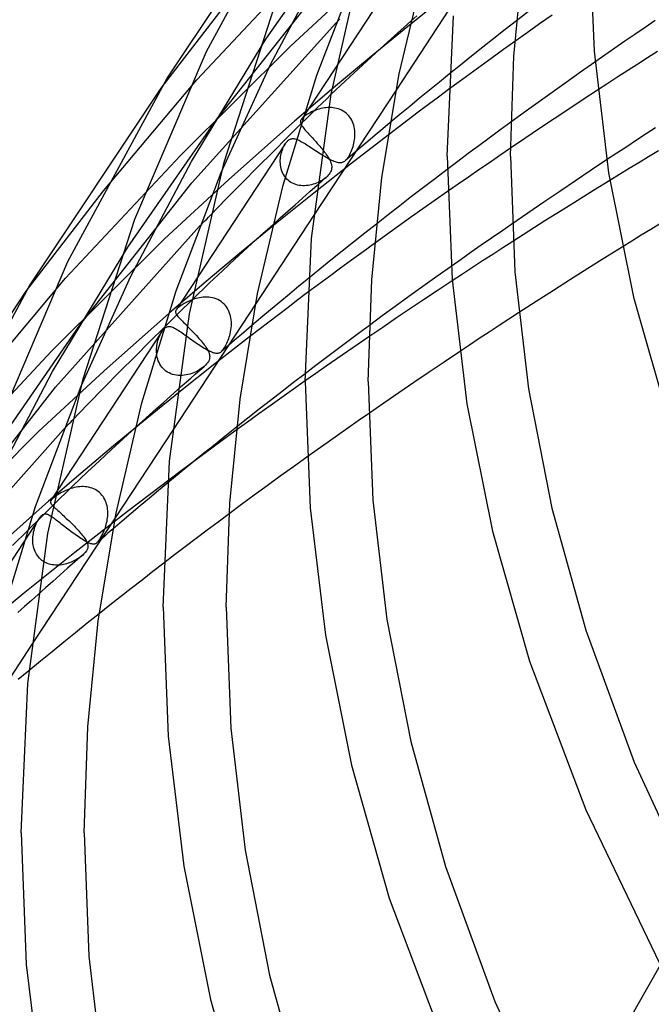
# Model space of a CAD drawing. Header units: millimetres. Extents: x -519 to 519, y -260 to 440.
# Tile 17 of 107: x -417 to -377, y 105 to 168. Entities that reach past the tile are written whole.
import ezdxf

# ---------------------------------------------------------------- set-up
doc = ezdxf.new("R2010")
doc.units = ezdxf.units.MM
doc.layers.add('HIDDEN', color=7, linetype='Continuous')
doc.layers.add('THICK', color=7, linetype='Continuous')

msp = doc.modelspace()

# ---------------------------------------------------------------- linework, layer by layer
at = {"layer": 'HIDDEN'}
for p, q in [((-401.489, 166.303), (-395.93, 174.289)), ((-401.204, 164.703), (-397.399, 171.867)), ((-392.445, 171.582), (-399.244, 161.232)), ((-405.866, 163.736), (-398.724, 171.356)), ((-404.606, 161.244), (-397.544, 170.171)), ((-408.12, 163.217), (-403.326, 169.438)), ((-399.932, 165.878), (-395.957, 169.552)), ((-390.02, 169.102), (-392.496, 167.123)), ((-406.184, 157.216), (-397.067, 167.321)), ((-393.156, 166.691), (-392.313, 167.448)), ((-385.614, 167.473), (-386.331, 166.915)), ((-376.824, 167.494), (-377.466, 167.056)), ((-392.496, 167.123), (-394.931, 165.131)), ((-393.993, 165.932), (-393.156, 166.691)), ((-386.331, 166.915), (-387.044, 166.355)), ((-378.106, 166.617), (-378.744, 166.178)), ((-377.466, 167.056), (-378.106, 166.617)), ((-406.2, 158.555), (-401.489, 166.303)), ((-387.044, 166.355), (-387.754, 165.795)), ((-385.723, 166.164), (-386.443, 165.649)), ((-378.744, 166.178), (-379.379, 165.739)), ((-406.901, 158.948), (-399.932, 165.878)), ((-394.824, 165.172), (-393.993, 165.932)), ((-387.754, 165.795), (-388.46, 165.233)), ((-386.443, 165.649), (-387.155, 165.136)), ((-379.379, 165.739), (-380.011, 165.299)), ((-376.682, 165.528), (-377.305, 165.132)), ((-404.324, 157.854), (-401.204, 164.703)), ((-394.931, 165.131), (-397.327, 163.128)), ((-395.649, 164.41), (-394.824, 165.172)), ((-388.46, 165.233), (-389.164, 164.671)), ((-387.155, 165.136), (-387.858, 164.627)), ((-380.011, 165.299), (-380.64, 164.861)), ((-377.931, 164.731), (-378.561, 164.325)), ((-377.305, 165.132), (-377.931, 164.731)), ((-396.468, 163.647), (-395.649, 164.41)), ((-389.164, 164.671), (-389.864, 164.107)), ((-388.552, 164.121), (-389.237, 163.619)), ((-387.858, 164.627), (-388.552, 164.121)), ((-378.561, 164.325), (-379.195, 163.916)), ((-411.781, 156.697), (-405.866, 163.736)), ((-397.365, 162.797), (-396.468, 163.647)), ((-389.237, 163.619), (-389.911, 163.122)), ((-379.831, 163.502), (-380.47, 163.085)), ((-379.195, 163.916), (-379.831, 163.502)), ((-397.327, 163.128), (-399.681, 161.112)), ((-393.244, 163.08), (-398.452, 155.151)), ((-398.773, 161.61), (-398.85, 161.565)), ((-398.691, 161.655), (-398.773, 161.61)), ((-398.604, 161.699), (-398.691, 161.655)), ((-398.513, 161.741), (-398.604, 161.699)), ((-398.418, 161.782), (-398.513, 161.741)), ((-398.319, 161.82), (-398.418, 161.782)), ((-398.217, 161.855), (-398.319, 161.82)), ((-398.112, 161.886), (-398.217, 161.855)), ((-398.005, 161.914), (-398.112, 161.886)), ((-397.897, 161.937), (-398.005, 161.914)), ((-397.786, 161.955), (-397.897, 161.937)), ((-397.675, 161.968), (-397.786, 161.955)), ((-397.563, 161.976), (-397.675, 161.968)), ((-397.451, 161.978), (-397.563, 161.976)), ((-397.338, 161.974), (-397.451, 161.978)), ((-397.227, 161.964), (-397.338, 161.974)), ((-397.116, 161.947), (-397.227, 161.964)), ((-397.006, 161.922), (-397.116, 161.947)), ((-396.898, 161.891), (-397.006, 161.922)), ((-396.792, 161.851), (-396.898, 161.891)), ((-396.689, 161.805), (-396.792, 161.851)), ((-396.591, 161.75), (-396.689, 161.805)), ((-396.496, 161.688), (-396.591, 161.75)), ((-396.406, 161.619), (-396.496, 161.688)), ((-396.323, 161.543), (-396.406, 161.619)), ((-410.231, 153.124), (-404.606, 161.244)), ((-403.846, 157.428), (-399.681, 161.112)), ((-399.289, 161.134), (-399.296, 161.087)), ((-399.296, 161.087), (-399.295, 161.039)), ((-399.295, 161.039), (-399.285, 160.99)), ((-399.272, 161.182), (-399.289, 161.134)), ((-399.285, 160.99), (-399.267, 160.939)), ((-399.245, 161.23), (-399.272, 161.182)), ((-399.229, 161.254), (-399.245, 161.23)), ((-399.21, 161.278), (-399.229, 161.254)), ((-399.188, 161.303), (-399.21, 161.278)), ((-399.164, 161.328), (-399.188, 161.303)), ((-399.137, 161.354), (-399.164, 161.328)), ((-399.107, 161.381), (-399.137, 161.354)), ((-399.052, 161.426), (-399.107, 161.381)), ((-398.991, 161.472), (-399.052, 161.426)), ((-398.923, 161.518), (-398.991, 161.472)), ((-398.85, 161.565), (-398.923, 161.518)), ((-396.245, 161.46), (-396.323, 161.543)), ((-396.174, 161.371), (-396.245, 161.46)), ((-396.11, 161.277), (-396.174, 161.371)), ((-396.054, 161.178), (-396.11, 161.277)), ((-396.004, 161.076), (-396.054, 161.178)), ((-395.962, 160.97), (-396.004, 161.076)), ((-395.927, 160.861), (-395.962, 160.97)), ((-393.615, 161.023), (-394.091, 160.624)), ((-385.976, 161.05), (-386.662, 160.548)), ((-400.121, 160.096), (-399.266, 160.943)), ((-395.898, 160.75), (-395.927, 160.861)), ((-395.876, 160.637), (-395.898, 160.75)), ((-395.861, 160.523), (-395.876, 160.637)), ((-395.852, 160.409), (-395.861, 160.523)), ((-395.849, 160.293), (-395.852, 160.409)), ((-394.091, 160.624), (-394.566, 160.224)), ((-386.662, 160.548), (-387.337, 160.05)), ((-376.796, 160.701), (-377.397, 160.31)), ((-401.036, 159.184), (-400.121, 160.096)), ((-400.265, 159.679), (-400.233, 159.725)), ((-400.233, 159.725), (-400.202, 159.765)), ((-400.202, 159.765), (-400.173, 159.801)), ((-400.173, 159.801), (-400.144, 159.833)), ((-400.144, 159.833), (-400.117, 159.86)), ((-400.117, 159.86), (-400.091, 159.884)), ((-400.091, 159.884), (-400.059, 159.909)), ((-400.059, 159.909), (-400.026, 159.933)), ((-400.026, 159.933), (-399.989, 159.955)), ((-399.989, 159.955), (-399.948, 159.975)), ((-399.948, 159.975), (-399.903, 159.991)), ((-399.903, 159.991), (-399.853, 160.003)), ((-399.853, 160.003), (-399.799, 160.009)), ((-399.799, 160.009), (-399.743, 160.009)), ((-399.743, 160.009), (-399.685, 160.003)), ((-399.685, 160.003), (-399.626, 159.991)), ((-399.626, 159.991), (-399.565, 159.974)), ((-399.565, 159.974), (-399.502, 159.951)), ((-399.502, 159.951), (-399.436, 159.924)), ((-399.436, 159.924), (-399.368, 159.892)), ((-399.368, 159.892), (-399.298, 159.856)), ((-399.298, 159.856), (-399.225, 159.816)), ((-399.225, 159.816), (-399.149, 159.772)), ((-399.149, 159.772), (-399.07, 159.725)), ((-399.07, 159.725), (-398.988, 159.674)), ((-393.745, 160.236), (-396.119, 158.402)), ((-395.937, 159.615), (-395.91, 159.73)), ((-395.91, 159.73), (-395.889, 159.839)), ((-395.889, 159.839), (-395.871, 159.95)), ((-395.871, 159.95), (-395.859, 160.064)), ((-395.859, 160.064), (-395.851, 160.178)), ((-395.851, 160.178), (-395.849, 160.293)), ((-395.039, 159.823), (-395.51, 159.422)), ((-394.566, 160.224), (-395.039, 159.823)), ((-387.337, 160.05), (-388.006, 159.554)), ((-378.009, 159.909), (-378.632, 159.5)), ((-377.397, 160.31), (-378.009, 159.909)), ((-400.264, 159.679), (-407.169, 149.166)), ((-401.997, 158.22), (-401.036, 159.184)), ((-400.517, 159.071), (-400.49, 159.171)), ((-400.49, 159.171), (-400.46, 159.268)), ((-400.46, 159.268), (-400.426, 159.36)), ((-400.426, 159.36), (-400.389, 159.448)), ((-400.389, 159.448), (-400.35, 159.531)), ((-400.35, 159.531), (-400.308, 159.609)), ((-400.308, 159.609), (-400.265, 159.679)), ((-398.988, 159.674), (-398.903, 159.621)), ((-398.903, 159.621), (-398.816, 159.564)), ((-398.816, 159.564), (-398.726, 159.506)), ((-398.726, 159.506), (-398.635, 159.446)), ((-398.635, 159.446), (-398.541, 159.384)), ((-398.541, 159.384), (-398.445, 159.321)), ((-398.445, 159.321), (-398.348, 159.257)), ((-398.348, 159.257), (-398.25, 159.193)), ((-398.25, 159.193), (-398.152, 159.129)), ((-398.152, 159.129), (-398.054, 159.066)), ((-397.927, 159.357), (-397.856, 159.268)), ((-397.856, 159.268), (-397.788, 159.181)), ((-397.788, 159.181), (-397.723, 159.095)), ((-397.723, 159.095), (-397.663, 159.011)), ((-396.165, 159.009), (-396.121, 159.1)), ((-396.121, 159.1), (-396.078, 159.196)), ((-396.078, 159.196), (-396.038, 159.295)), ((-396.038, 159.295), (-396.002, 159.398)), ((-396.002, 159.398), (-395.968, 159.504)), ((-395.51, 159.422), (-395.98, 159.021)), ((-395.968, 159.504), (-395.937, 159.615)), ((-388.006, 159.554), (-388.672, 159.058)), ((-385.998, 159.397), (-386.666, 158.942)), ((-378.632, 159.5), (-379.264, 159.082)), ((-376.621, 159.231), (-377.24, 158.857)), ((-414.188, 151.163), (-406.901, 158.948)), ((-410.041, 151.288), (-406.2, 158.555)), ((-400.578, 158.541), (-400.576, 158.65)), ((-400.573, 158.433), (-400.578, 158.541)), ((-400.576, 158.65), (-400.569, 158.757)), ((-400.569, 158.757), (-400.556, 158.864)), ((-400.556, 158.864), (-400.539, 158.969)), ((-400.539, 158.969), (-400.517, 159.071)), ((-398.054, 159.066), (-397.956, 159.005)), ((-397.956, 159.005), (-397.859, 158.946)), ((-397.859, 158.946), (-397.765, 158.889)), ((-397.765, 158.889), (-397.673, 158.835)), ((-397.673, 158.835), (-397.583, 158.785)), ((-397.663, 159.011), (-397.606, 158.929)), ((-397.606, 158.929), (-397.554, 158.848)), ((-397.583, 158.785), (-397.496, 158.738)), ((-397.554, 158.848), (-397.506, 158.769)), ((-397.506, 158.769), (-397.463, 158.692)), ((-397.496, 158.738), (-397.412, 158.695)), ((-397.463, 158.692), (-397.425, 158.616)), ((-397.425, 158.616), (-397.392, 158.542)), ((-397.412, 158.695), (-397.332, 158.656)), ((-397.392, 158.542), (-397.365, 158.469)), ((-397.365, 158.469), (-397.343, 158.396)), ((-397.332, 158.656), (-397.254, 158.62)), ((-397.254, 158.62), (-397.18, 158.589)), ((-397.18, 158.589), (-397.109, 158.562)), ((-397.109, 158.562), (-397.04, 158.54)), ((-397.04, 158.54), (-396.975, 158.522)), ((-396.975, 158.522), (-396.912, 158.508)), ((-396.912, 158.508), (-396.853, 158.499)), ((-396.853, 158.499), (-396.795, 158.495)), ((-396.795, 158.495), (-396.741, 158.496)), ((-396.741, 158.496), (-396.688, 158.502)), ((-396.688, 158.502), (-396.638, 158.513)), ((-396.638, 158.513), (-396.589, 158.53)), ((-396.589, 158.53), (-396.542, 158.553)), ((-396.542, 158.553), (-396.496, 158.581)), ((-396.496, 158.581), (-396.452, 158.616)), ((-396.452, 158.616), (-396.403, 158.661)), ((-395.98, 159.021), (-396.447, 158.619)), ((-396.403, 158.661), (-396.355, 158.714)), ((-396.355, 158.714), (-396.307, 158.776)), ((-396.307, 158.776), (-396.259, 158.846)), ((-396.259, 158.846), (-396.212, 158.924)), ((-396.212, 158.924), (-396.165, 159.009)), ((-389.335, 158.56), (-389.996, 158.062)), ((-388.672, 159.058), (-389.335, 158.56)), ((-387.332, 158.487), (-387.996, 158.03)), ((-386.666, 158.942), (-387.332, 158.487)), ((-379.264, 159.082), (-379.905, 158.658)), ((-377.857, 158.483), (-378.473, 158.108)), ((-377.24, 158.857), (-377.857, 158.483)), ((-402.99, 157.217), (-401.997, 158.22)), ((-400.563, 158.324), (-400.573, 158.433)), ((-400.546, 158.216), (-400.563, 158.324)), ((-400.523, 158.11), (-400.546, 158.216)), ((-400.493, 158.005), (-400.523, 158.11)), ((-400.456, 157.903), (-400.493, 158.005)), ((-400.411, 157.803), (-400.456, 157.903)), ((-396.119, 158.402), (-398.459, 156.558)), ((-397.392, 157.901), (-397.432, 157.83)), ((-397.36, 157.973), (-397.392, 157.901)), ((-397.338, 158.043), (-397.36, 157.973)), ((-397.343, 158.396), (-397.328, 158.323)), ((-397.324, 158.113), (-397.338, 158.043)), ((-397.328, 158.323), (-397.319, 158.252)), ((-397.318, 158.182), (-397.324, 158.113)), ((-397.319, 158.252), (-397.318, 158.182)), ((-387.996, 158.03), (-388.658, 157.573)), ((-378.473, 158.108), (-379.087, 157.733)), ((-413.28, 148.199), (-406.184, 157.216)), ((-407.918, 153.664), (-403.846, 157.428)), ((-404, 156.189), (-402.99, 157.217)), ((-400.359, 157.707), (-400.411, 157.803)), ((-400.3, 157.615), (-400.359, 157.707)), ((-400.233, 157.527), (-400.3, 157.615)), ((-400.16, 157.445), (-400.233, 157.527)), ((-400.08, 157.37), (-400.16, 157.445)), ((-399.993, 157.301), (-400.08, 157.37)), ((-399.901, 157.239), (-399.993, 157.301)), ((-399.804, 157.185), (-399.901, 157.239)), ((-398.183, 157.233), (-398.281, 157.191)), ((-398.088, 157.28), (-398.183, 157.233)), ((-398.141, 157.149), (-398.048, 157.231)), ((-397.997, 157.329), (-398.088, 157.28)), ((-398.048, 157.231), (-397.954, 157.313)), ((-397.91, 157.382), (-397.997, 157.329)), ((-397.954, 157.313), (-397.86, 157.395)), ((-397.828, 157.437), (-397.91, 157.382)), ((-397.86, 157.395), (-397.767, 157.476)), ((-397.751, 157.494), (-397.828, 157.437)), ((-397.767, 157.476), (-397.673, 157.558)), ((-397.679, 157.553), (-397.751, 157.494)), ((-397.606, 157.619), (-397.679, 157.553)), ((-397.54, 157.688), (-397.606, 157.619)), ((-397.482, 157.759), (-397.54, 157.688)), ((-397.432, 157.83), (-397.482, 157.759)), ((-388.658, 157.573), (-389.318, 157.116)), ((-379.087, 157.733), (-379.7, 157.357)), ((-416.668, 150.343), (-411.781, 156.697)), ((-399.702, 157.139), (-399.804, 157.185)), ((-399.596, 157.1), (-399.702, 157.139)), ((-399.488, 157.07), (-399.596, 157.1)), ((-399.378, 157.048), (-399.488, 157.07)), ((-399.266, 157.033), (-399.378, 157.048)), ((-399.153, 157.026), (-399.266, 157.033)), ((-399.039, 157.025), (-399.153, 157.026)), ((-398.926, 157.032), (-399.039, 157.025)), ((-398.814, 157.045), (-398.926, 157.032)), ((-398.703, 157.064), (-398.814, 157.045)), ((-398.594, 157.088), (-398.703, 157.064)), ((-398.487, 157.118), (-398.594, 157.088)), ((-398.383, 157.152), (-398.487, 157.118)), ((-398.281, 157.191), (-398.383, 157.152)), ((-398.235, 157.067), (-398.141, 157.149)), ((-389.318, 157.116), (-389.974, 156.659)), ((-405.015, 155.149), (-404, 156.189)), ((-398.459, 156.558), (-400.765, 154.702)), ((-414.821, 144.262), (-405.687, 154.455)), ((-400.765, 154.702), (-403.037, 152.836)), ((-401.847, 153.841), (-401.038, 154.574)), ((-394.488, 154.599), (-395.213, 154.027)), ((-386.55, 154.152), (-387.197, 153.704)), ((-385.902, 154.599), (-386.55, 154.152)), ((-377.103, 154.257), (-377.708, 153.886)), ((-376.497, 154.628), (-377.103, 154.257)), ((-415.078, 146.539), (-407.918, 153.664)), ((-402.65, 153.106), (-401.847, 153.841)), ((-395.213, 154.027), (-395.935, 153.454)), ((-387.197, 153.704), (-387.842, 153.256)), ((-385.845, 153.498), (-386.481, 153.089)), ((-378.311, 153.514), (-378.913, 153.141)), ((-377.708, 153.886), (-378.311, 153.514)), ((-414.999, 145.245), (-410.231, 153.124)), ((-403.449, 152.37), (-402.65, 153.106)), ((-396.654, 152.88), (-397.369, 152.305)), ((-395.935, 153.454), (-396.654, 152.88)), ((-394.607, 153.37), (-395.337, 152.842)), ((-387.842, 153.256), (-388.483, 152.808)), ((-386.481, 153.089), (-387.119, 152.676)), ((-403.037, 152.836), (-405.273, 150.959)), ((-404.241, 151.632), (-403.449, 152.37)), ((-397.369, 152.305), (-398.081, 151.729)), ((-396.057, 152.316), (-396.767, 151.796)), ((-395.337, 152.842), (-396.057, 152.316)), ((-389.12, 152.361), (-389.752, 151.915)), ((-388.483, 152.808), (-389.12, 152.361)), ((-387.759, 152.261), (-388.399, 151.843)), ((-387.119, 152.676), (-387.759, 152.261)), ((-405.059, 150.863), (-404.241, 151.632)), ((-398.081, 151.729), (-398.79, 151.152)), ((-396.767, 151.796), (-397.465, 151.28)), ((-388.399, 151.843), (-389.041, 151.423)), ((-420.235, 143.957), (-414.188, 151.163)), ((-413.2, 144.327), (-410.041, 151.288)), ((-397.465, 151.28), (-398.156, 150.766)), ((-389.041, 151.423), (-389.683, 151)), ((-405.273, 150.959), (-407.475, 149.073)), ((-406.166, 149.794), (-405.059, 150.863)), ((-398.156, 150.766), (-398.844, 150.252)), ((-406.319, 149.742), (-406.41, 149.701)), ((-406.224, 149.781), (-406.319, 149.742)), ((-406.125, 149.818), (-406.224, 149.781)), ((-406.022, 149.852), (-406.125, 149.818)), ((-405.916, 149.883), (-406.022, 149.852)), ((-405.807, 149.91), (-405.916, 149.883)), ((-405.696, 149.933), (-405.807, 149.91)), ((-405.581, 149.951), (-405.696, 149.933)), ((-405.465, 149.963), (-405.581, 149.951)), ((-405.347, 149.97), (-405.465, 149.963)), ((-405.229, 149.97), (-405.347, 149.97)), ((-405.111, 149.963), (-405.229, 149.97)), ((-404.993, 149.948), (-405.111, 149.963)), ((-404.876, 149.926), (-404.993, 149.948)), ((-404.761, 149.896), (-404.876, 149.926)), ((-404.647, 149.857), (-404.761, 149.896)), ((-404.537, 149.809), (-404.647, 149.857)), ((-404.431, 149.753), (-404.537, 149.809)), ((-404.329, 149.688), (-404.431, 149.753)), ((-402.143, 149.532), (-407.393, 141.54)), ((-407.192, 149.126), (-407.206, 149.087)), ((-407.169, 149.166), (-407.192, 149.126)), ((-407.152, 149.191), (-407.169, 149.166)), ((-407.132, 149.215), (-407.152, 149.191)), ((-407.11, 149.239), (-407.132, 149.215)), ((-407.087, 149.263), (-407.11, 149.239)), ((-407.062, 149.287), (-407.087, 149.263)), ((-407.036, 149.31), (-407.062, 149.287)), ((-406.986, 149.351), (-407.036, 149.31)), ((-406.93, 149.394), (-406.986, 149.351)), ((-406.869, 149.438), (-406.93, 149.394)), ((-406.803, 149.482), (-406.869, 149.438)), ((-406.733, 149.526), (-406.803, 149.482)), ((-406.659, 149.571), (-406.733, 149.526)), ((-406.581, 149.615), (-406.659, 149.571)), ((-406.498, 149.658), (-406.581, 149.615)), ((-406.41, 149.701), (-406.498, 149.658)), ((-404.232, 149.613), (-404.329, 149.688)), ((-404.142, 149.531), (-404.232, 149.613)), ((-404.059, 149.441), (-404.142, 149.531)), ((-403.984, 149.343), (-404.059, 149.441)), ((-403.916, 149.239), (-403.984, 149.343)), ((-403.858, 149.13), (-403.916, 149.239)), ((-403.807, 149.016), (-403.858, 149.13)), ((-411.734, 145.305), (-407.475, 149.073)), ((-407.206, 149.087), (-407.212, 149.048)), ((-407.212, 149.048), (-407.21, 149.01)), ((-407.21, 149.01), (-407.202, 148.971)), ((-407.202, 148.971), (-407.186, 148.931)), ((-407.186, 148.931), (-407.164, 148.888)), ((-407.164, 148.888), (-407.135, 148.843)), ((-403.765, 148.898), (-403.807, 149.016)), ((-403.731, 148.776), (-403.765, 148.898)), ((-403.706, 148.652), (-403.731, 148.776)), ((-403.688, 148.526), (-403.706, 148.652)), ((-403.678, 148.399), (-403.688, 148.526)), ((-386.099, 148.567), (-386.72, 148.16)), ((-385.479, 148.972), (-386.099, 148.567)), ((-418.971, 139.947), (-413.28, 148.199)), ((-408.834, 147.158), (-407.937, 148.051)), ((-408.044, 147.833), (-408.014, 147.874)), ((-408.014, 147.874), (-407.984, 147.911)), ((-407.984, 147.911), (-407.954, 147.944)), ((-407.954, 147.944), (-407.925, 147.973)), ((-407.925, 147.973), (-407.897, 147.999)), ((-407.897, 147.999), (-407.862, 148.027)), ((-407.862, 148.027), (-407.827, 148.051)), ((-407.827, 148.051), (-407.787, 148.073)), ((-407.787, 148.073), (-407.743, 148.092)), ((-407.743, 148.092), (-407.694, 148.105)), ((-407.694, 148.105), (-407.641, 148.112)), ((-407.641, 148.112), (-407.584, 148.111)), ((-407.584, 148.111), (-407.525, 148.103)), ((-407.525, 148.103), (-407.465, 148.087)), ((-407.465, 148.087), (-407.403, 148.065)), ((-407.403, 148.065), (-407.338, 148.037)), ((-407.338, 148.037), (-407.27, 148.003)), ((-407.27, 148.003), (-407.199, 147.964)), ((-407.199, 147.964), (-407.125, 147.92)), ((-407.125, 147.92), (-407.047, 147.871)), ((-407.047, 147.871), (-406.966, 147.817)), ((-406.467, 148.13), (-406.386, 148.048)), ((-406.386, 148.048), (-406.302, 147.964)), ((-406.302, 147.964), (-406.218, 147.878)), ((-406.218, 147.878), (-406.133, 147.79)), ((-403.727, 147.768), (-403.706, 147.89)), ((-403.706, 147.89), (-403.689, 148.015)), ((-403.689, 148.015), (-403.679, 148.142)), ((-403.679, 148.142), (-403.675, 148.271)), ((-403.675, 148.271), (-403.678, 148.399)), ((-402.722, 147.879), (-403.041, 147.608)), ((-402.402, 148.149), (-402.722, 147.879)), ((-394.935, 148.176), (-395.619, 147.668)), ((-386.72, 148.16), (-387.344, 147.75)), ((-408.074, 147.789), (-415.107, 137.082)), ((-408.329, 147.213), (-408.301, 147.306)), ((-408.301, 147.306), (-408.269, 147.396)), ((-408.269, 147.396), (-408.234, 147.483)), ((-408.234, 147.483), (-408.198, 147.566)), ((-408.198, 147.566), (-408.158, 147.645)), ((-408.158, 147.645), (-408.118, 147.719)), ((-408.118, 147.719), (-408.075, 147.787)), ((-408.075, 147.787), (-408.044, 147.833)), ((-406.966, 147.817), (-406.881, 147.759)), ((-406.881, 147.759), (-406.792, 147.698)), ((-406.792, 147.698), (-406.7, 147.633)), ((-406.7, 147.633), (-406.605, 147.566)), ((-406.605, 147.566), (-406.507, 147.496)), ((-406.507, 147.496), (-406.407, 147.424)), ((-406.407, 147.424), (-406.305, 147.351)), ((-406.305, 147.351), (-406.2, 147.277)), ((-406.2, 147.277), (-406.095, 147.203)), ((-406.133, 147.79), (-406.05, 147.703)), ((-406.05, 147.703), (-405.967, 147.614)), ((-405.967, 147.614), (-405.886, 147.527)), ((-405.886, 147.527), (-405.807, 147.441)), ((-405.807, 147.441), (-405.731, 147.355)), ((-405.731, 147.355), (-405.658, 147.271)), ((-405.658, 147.271), (-405.588, 147.189)), ((-402.525, 147.45), (-404.722, 145.737)), ((-403.917, 147.149), (-403.879, 147.245)), ((-403.879, 147.245), (-403.843, 147.342)), ((-403.843, 147.342), (-403.811, 147.44)), ((-403.811, 147.44), (-403.78, 147.543)), ((-403.78, 147.543), (-403.753, 147.649)), ((-403.753, 147.649), (-403.727, 147.768)), ((-403.359, 147.337), (-403.676, 147.065)), ((-403.041, 147.608), (-403.359, 147.337)), ((-395.619, 147.668), (-396.3, 147.16)), ((-394.959, 147.457), (-395.64, 146.99)), ((-387.968, 147.337), (-388.594, 146.921)), ((-387.344, 147.75), (-387.968, 147.337)), ((-409.778, 146.212), (-408.834, 147.158)), ((-408.42, 146.589), (-408.416, 146.699)), ((-408.416, 146.699), (-408.408, 146.807)), ((-408.408, 146.807), (-408.394, 146.913)), ((-408.394, 146.913), (-408.376, 147.016)), ((-408.376, 147.016), (-408.354, 147.116)), ((-408.354, 147.116), (-408.329, 147.213)), ((-406.095, 147.203), (-405.99, 147.129)), ((-405.99, 147.129), (-405.885, 147.057)), ((-405.885, 147.057), (-405.781, 146.987)), ((-405.781, 146.987), (-405.68, 146.92)), ((-405.68, 146.92), (-405.581, 146.856)), ((-405.588, 147.189), (-405.522, 147.108)), ((-405.581, 146.856), (-405.484, 146.795)), ((-405.522, 147.108), (-405.459, 147.029)), ((-405.484, 146.795), (-405.392, 146.739)), ((-405.459, 147.029), (-405.4, 146.952)), ((-405.4, 146.952), (-405.346, 146.877)), ((-405.392, 146.739), (-405.303, 146.686)), ((-405.346, 146.877), (-405.295, 146.804)), ((-405.303, 146.686), (-405.218, 146.638)), ((-405.295, 146.804), (-405.249, 146.733)), ((-405.249, 146.733), (-405.207, 146.665)), ((-405.218, 146.638), (-405.136, 146.595)), ((-405.207, 146.665), (-405.17, 146.599)), ((-403.993, 146.794), (-404.309, 146.522)), ((-404.268, 146.56), (-404.224, 146.609)), ((-404.224, 146.609), (-404.18, 146.666)), ((-404.18, 146.666), (-404.134, 146.732)), ((-404.134, 146.732), (-404.089, 146.805)), ((-404.089, 146.805), (-404.044, 146.884)), ((-404.044, 146.884), (-404, 146.968)), ((-404, 146.968), (-403.958, 147.057)), ((-403.676, 147.065), (-403.993, 146.794)), ((-403.958, 147.057), (-403.917, 147.149)), ((-396.979, 146.65), (-397.655, 146.14)), ((-396.3, 147.16), (-396.979, 146.65)), ((-395.64, 146.99), (-396.318, 146.523)), ((-388.594, 146.921), (-389.221, 146.504)), ((-422.51, 138.59), (-415.078, 146.539)), ((-410.756, 145.226), (-409.778, 146.212)), ((-408.417, 146.477), (-408.42, 146.589)), ((-408.409, 146.365), (-408.417, 146.477)), ((-408.393, 146.254), (-408.409, 146.365)), ((-408.371, 146.143), (-408.393, 146.254)), ((-408.342, 146.033), (-408.371, 146.143)), ((-408.305, 145.925), (-408.342, 146.033)), ((-405.17, 146.599), (-405.138, 146.534)), ((-405.138, 146.534), (-405.111, 146.472)), ((-405.136, 146.595), (-405.058, 146.556)), ((-405.111, 146.472), (-405.086, 146.401)), ((-405.067, 146.048), (-405.093, 145.97)), ((-405.086, 146.401), (-405.067, 146.333)), ((-405.067, 146.333), (-405.054, 146.265)), ((-405.053, 146.123), (-405.067, 146.048)), ((-405.058, 146.556), (-404.985, 146.522)), ((-405.054, 146.265), (-405.049, 146.196)), ((-405.049, 146.196), (-405.053, 146.123)), ((-404.985, 146.522), (-404.914, 146.492)), ((-404.914, 146.492), (-404.848, 146.467)), ((-404.848, 146.467), (-404.785, 146.447)), ((-404.785, 146.447), (-404.725, 146.432)), ((-404.725, 146.432), (-404.669, 146.422)), ((-404.669, 146.422), (-404.616, 146.417)), ((-404.616, 146.417), (-404.566, 146.416)), ((-404.566, 146.416), (-404.519, 146.421)), ((-404.519, 146.421), (-404.475, 146.43)), ((-404.475, 146.43), (-404.432, 146.445)), ((-404.432, 146.445), (-404.391, 146.464)), ((-404.391, 146.464), (-404.351, 146.489)), ((-404.351, 146.489), (-404.312, 146.519)), ((-404.312, 146.519), (-404.268, 146.56)), ((-397.655, 146.14), (-398.328, 145.629)), ((-396.994, 146.056), (-397.666, 145.589)), ((-396.318, 146.523), (-396.994, 146.056)), ((-408.26, 145.82), (-408.305, 145.925)), ((-408.208, 145.718), (-408.26, 145.82)), ((-408.148, 145.621), (-408.208, 145.718)), ((-408.079, 145.528), (-408.148, 145.621)), ((-408.002, 145.441), (-408.079, 145.528)), ((-407.918, 145.36), (-408.002, 145.441)), ((-407.826, 145.287), (-407.918, 145.36)), ((-404.722, 145.737), (-406.891, 144.014)), ((-405.673, 145.376), (-405.769, 145.319)), ((-405.683, 145.331), (-405.401, 145.577)), ((-405.581, 145.437), (-405.673, 145.376)), ((-405.492, 145.502), (-405.581, 145.437)), ((-405.409, 145.569), (-405.492, 145.502)), ((-405.319, 145.653), (-405.401, 145.577)), ((-405.246, 145.731), (-405.319, 145.653)), ((-405.183, 145.81), (-405.246, 145.731)), ((-405.132, 145.89), (-405.183, 145.81)), ((-405.093, 145.97), (-405.132, 145.89)), ((-398.328, 145.629), (-398.999, 145.116)), ((-397.666, 145.589), (-398.335, 145.122)), ((-418.879, 137.873), (-414.999, 145.245)), ((-415.904, 141.449), (-411.734, 145.305)), ((-411.756, 144.211), (-410.756, 145.226)), ((-407.728, 145.221), (-407.826, 145.287)), ((-407.623, 145.163), (-407.728, 145.221)), ((-407.514, 145.115), (-407.623, 145.163)), ((-407.401, 145.075), (-407.514, 145.115)), ((-407.283, 145.044), (-407.401, 145.075)), ((-407.163, 145.022), (-407.283, 145.044)), ((-407.041, 145.009), (-407.163, 145.022)), ((-406.918, 145.004), (-407.041, 145.009)), ((-406.795, 145.007), (-406.918, 145.004)), ((-406.671, 145.018), (-406.795, 145.007)), ((-406.547, 145.036), (-406.671, 145.018)), ((-406.426, 145.061), (-406.547, 145.036)), ((-406.525, 144.592), (-406.245, 144.838)), ((-406.307, 145.092), (-406.426, 145.061)), ((-406.191, 145.129), (-406.307, 145.092)), ((-406.245, 144.838), (-405.964, 145.085)), ((-406.079, 145.171), (-406.191, 145.129)), ((-405.971, 145.217), (-406.079, 145.171)), ((-405.867, 145.266), (-405.971, 145.217)), ((-405.964, 145.085), (-405.683, 145.331)), ((-405.769, 145.319), (-405.867, 145.266)), ((-398.335, 145.122), (-399, 144.656)), ((-421.953, 135.154), (-414.821, 144.262)), ((-412.763, 143.181), (-411.756, 144.211)), ((-407.084, 144.099), (-406.805, 144.345)), ((-406.805, 144.345), (-406.525, 144.592)), ((-406.891, 144.014), (-409.03, 142.282)), ((-413.766, 142.147), (-412.763, 143.181)), ((-409.03, 142.282), (-411.139, 140.541)), ((-394.979, 142.583), (-395.64, 142.123)), ((-410.517, 141.003), (-409.754, 141.701)), ((-403.348, 141.724), (-404.082, 141.139)), ((-396.298, 141.663), (-396.952, 141.204)), ((-395.64, 142.123), (-396.298, 141.663)), ((-423.457, 131.306), (-414.303, 141.59)), ((-423.256, 134.131), (-415.904, 141.449)), ((-411.276, 140.304), (-410.517, 141.003)), ((-403.369, 141.537), (-406.862, 138.962)), ((-404.082, 141.139), (-404.813, 140.552)), ((-396.952, 141.204), (-397.601, 140.746)), ((-411.139, 140.541), (-413.219, 138.792)), ((-404.813, 140.552), (-405.54, 139.965)), ((-397.601, 140.746), (-398.246, 140.289)), ((-412.029, 139.604), (-411.276, 140.304)), ((-405.54, 139.965), (-406.264, 139.376)), ((-398.246, 140.289), (-398.887, 139.833)), ((-412.782, 138.898), (-412.029, 139.604)), ((-406.264, 139.376), (-406.984, 138.787)), ((-413.219, 138.792), (-415.27, 137.033)), ((-413.735, 137.984), (-412.782, 138.898)), ((-406.862, 138.962), (-410.261, 136.386)), ((-406.984, 138.787), (-407.701, 138.196)), ((-414.96, 136.788), (-413.735, 137.984)), ((-413.627, 137.9), (-413.739, 137.872)), ((-413.515, 137.923), (-413.627, 137.9)), ((-413.401, 137.941), (-413.515, 137.923)), ((-413.287, 137.953), (-413.401, 137.941)), ((-413.173, 137.96), (-413.287, 137.953)), ((-413.058, 137.96), (-413.173, 137.96)), ((-412.945, 137.954), (-413.058, 137.96)), ((-412.832, 137.941), (-412.945, 137.954)), ((-412.721, 137.922), (-412.832, 137.941)), ((-412.612, 137.895), (-412.721, 137.922)), ((-412.505, 137.86), (-412.612, 137.895)), ((-414.912, 137.272), (-414.98, 137.216)), ((-414.833, 137.332), (-414.912, 137.272)), ((-414.751, 137.391), (-414.833, 137.332)), ((-414.667, 137.447), (-414.751, 137.391)), ((-414.587, 137.497), (-414.667, 137.447)), ((-414.51, 137.544), (-414.587, 137.497)), ((-414.429, 137.59), (-414.51, 137.544)), ((-414.342, 137.635), (-414.429, 137.59)), ((-414.252, 137.68), (-414.342, 137.635)), ((-414.156, 137.724), (-414.252, 137.68)), ((-414.057, 137.765), (-414.156, 137.724)), ((-413.955, 137.804), (-414.057, 137.765)), ((-413.848, 137.84), (-413.955, 137.804)), ((-413.739, 137.872), (-413.848, 137.84)), ((-412.401, 137.819), (-412.505, 137.86)), ((-412.3, 137.769), (-412.401, 137.819)), ((-412.204, 137.713), (-412.3, 137.769)), ((-412.113, 137.65), (-412.204, 137.713)), ((-412.028, 137.58), (-412.113, 137.65)), ((-411.948, 137.503), (-412.028, 137.58)), ((-411.875, 137.421), (-411.948, 137.503)), ((-411.809, 137.334), (-411.875, 137.421)), ((-411.749, 137.243), (-411.809, 137.334)), ((-419.623, 133.181), (-415.27, 137.033)), ((-415.137, 137.005), (-415.138, 136.979)), ((-415.138, 136.979), (-415.133, 136.952)), ((-415.132, 137.03), (-415.137, 137.005)), ((-415.133, 136.952), (-415.122, 136.924)), ((-415.122, 137.056), (-415.132, 137.03)), ((-415.107, 137.082), (-415.122, 137.056)), ((-415.122, 136.924), (-415.107, 136.895)), ((-415.092, 137.102), (-415.107, 137.082)), ((-415.107, 136.895), (-415.086, 136.864)), ((-415.075, 137.123), (-415.092, 137.102)), ((-415.086, 136.864), (-415.06, 136.83)), ((-415.055, 137.145), (-415.075, 137.123)), ((-415.06, 136.83), (-415.029, 136.794)), ((-415.033, 137.168), (-415.055, 137.145)), ((-415.008, 137.191), (-415.033, 137.168)), ((-415.029, 136.794), (-414.993, 136.755)), ((-414.98, 137.216), (-415.008, 137.191)), ((-414.971, 136.732), (-414.929, 136.691)), ((-414.929, 136.691), (-414.884, 136.647)), ((-414.884, 136.647), (-414.834, 136.6)), ((-411.696, 137.147), (-411.749, 137.243)), ((-411.65, 137.049), (-411.696, 137.147)), ((-411.611, 136.947), (-411.65, 137.049)), ((-411.578, 136.844), (-411.611, 136.947)), ((-411.552, 136.739), (-411.578, 136.844)), ((-411.531, 136.632), (-411.552, 136.739)), ((-411.517, 136.525), (-411.531, 136.632)), ((-415.817, 135.995), (-415.792, 136.027)), ((-415.792, 136.027), (-415.769, 136.055)), ((-415.769, 136.055), (-415.747, 136.08)), ((-415.747, 136.08), (-415.727, 136.101)), ((-415.727, 136.101), (-415.707, 136.12)), ((-415.707, 136.12), (-415.688, 136.137)), ((-415.688, 136.137), (-415.663, 136.158)), ((-415.663, 136.158), (-415.638, 136.176)), ((-415.638, 136.176), (-415.613, 136.191)), ((-415.613, 136.191), (-415.589, 136.204)), ((-415.589, 136.204), (-415.564, 136.215)), ((-415.564, 136.215), (-415.54, 136.223)), ((-415.54, 136.223), (-415.516, 136.229)), ((-415.516, 136.229), (-415.492, 136.233)), ((-415.492, 136.233), (-415.469, 136.234)), ((-415.469, 136.234), (-415.446, 136.234)), ((-415.446, 136.234), (-415.406, 136.23)), ((-415.406, 136.23), (-415.365, 136.222)), ((-415.365, 136.222), (-415.322, 136.208)), ((-415.322, 136.208), (-415.278, 136.19)), ((-415.278, 136.19), (-415.232, 136.168)), ((-415.232, 136.168), (-415.183, 136.142)), ((-415.183, 136.142), (-415.132, 136.112)), ((-415.132, 136.112), (-415.079, 136.078)), ((-415.079, 136.078), (-415.023, 136.04)), ((-415.023, 136.04), (-414.964, 135.999)), ((-414.834, 136.6), (-414.781, 136.55)), ((-414.781, 136.55), (-414.723, 136.497)), ((-414.723, 136.497), (-414.662, 136.44)), ((-414.662, 136.44), (-414.596, 136.38)), ((-414.596, 136.38), (-414.527, 136.317)), ((-414.527, 136.317), (-414.455, 136.25)), ((-414.455, 136.25), (-414.378, 136.18)), ((-414.378, 136.18), (-414.299, 136.106)), ((-414.299, 136.106), (-414.218, 136.03)), ((-414.218, 136.03), (-414.134, 135.951)), ((-410.261, 136.386), (-413.596, 133.787)), ((-411.522, 135.982), (-411.511, 136.09)), ((-411.507, 136.416), (-411.517, 136.525)), ((-411.511, 136.09), (-411.505, 136.199)), ((-411.504, 136.307), (-411.507, 136.416)), ((-411.505, 136.199), (-411.504, 136.307)), ((-403.825, 136.237), (-404.521, 135.718)), ((-415.871, 135.918), (-422.834, 125.317)), ((-411.041, 135.986), (-416.331, 127.932)), ((-416.151, 135.302), (-416.12, 135.397)), ((-416.12, 135.397), (-416.087, 135.488)), ((-416.087, 135.488), (-416.052, 135.575)), ((-416.052, 135.575), (-416.015, 135.658)), ((-416.015, 135.658), (-415.977, 135.736)), ((-415.977, 135.736), (-415.938, 135.808)), ((-415.938, 135.808), (-415.927, 135.828)), ((-415.927, 135.828), (-415.915, 135.848)), ((-415.915, 135.848), (-415.904, 135.866)), ((-415.904, 135.866), (-415.893, 135.884)), ((-415.893, 135.884), (-415.882, 135.901)), ((-415.882, 135.901), (-415.872, 135.918)), ((-415.872, 135.918), (-415.844, 135.959)), ((-415.844, 135.959), (-415.817, 135.995)), ((-414.964, 135.999), (-414.903, 135.955)), ((-414.903, 135.955), (-414.838, 135.907)), ((-414.838, 135.907), (-414.771, 135.856)), ((-414.771, 135.856), (-414.701, 135.802)), ((-414.701, 135.802), (-414.627, 135.745)), ((-414.627, 135.745), (-414.55, 135.686)), ((-414.55, 135.686), (-414.471, 135.624)), ((-414.471, 135.624), (-414.389, 135.56)), ((-414.389, 135.56), (-414.305, 135.495)), ((-414.305, 135.495), (-414.218, 135.427)), ((-414.218, 135.427), (-414.129, 135.359)), ((-414.134, 135.951), (-414.049, 135.869)), ((-414.049, 135.869), (-413.962, 135.786)), ((-413.962, 135.786), (-413.876, 135.702)), ((-413.876, 135.702), (-413.79, 135.617)), ((-413.79, 135.617), (-413.705, 135.531)), ((-413.705, 135.531), (-413.622, 135.446)), ((-413.622, 135.446), (-413.542, 135.363)), ((-411.662, 135.367), (-411.604, 135.561)), ((-411.604, 135.561), (-411.578, 135.663)), ((-411.578, 135.663), (-411.555, 135.768)), ((-411.555, 135.768), (-411.536, 135.874)), ((-411.536, 135.874), (-411.522, 135.982)), ((-404.521, 135.718), (-405.215, 135.198)), ((-417.537, 134.227), (-416.603, 135.16)), ((-416.257, 134.682), (-416.251, 134.788)), ((-416.251, 134.788), (-416.239, 134.894)), ((-416.239, 134.894), (-416.223, 134.999)), ((-416.223, 134.999), (-416.203, 135.103)), ((-416.203, 135.103), (-416.178, 135.204)), ((-416.178, 135.204), (-416.151, 135.302)), ((-414.129, 135.359), (-414.038, 135.289)), ((-414.038, 135.289), (-413.946, 135.219)), ((-413.946, 135.219), (-413.852, 135.149)), ((-413.852, 135.149), (-413.758, 135.079)), ((-413.758, 135.079), (-413.664, 135.01)), ((-413.664, 135.01), (-413.571, 134.942)), ((-413.571, 134.942), (-413.479, 134.877)), ((-413.542, 135.363), (-413.464, 135.28)), ((-413.479, 134.877), (-413.388, 134.814)), ((-413.464, 135.28), (-413.389, 135.198)), ((-413.389, 135.198), (-413.317, 135.118)), ((-413.388, 134.814), (-413.3, 134.754)), ((-413.317, 135.118), (-413.248, 135.039)), ((-413.3, 134.754), (-413.215, 134.698)), ((-413.248, 135.039), (-413.184, 134.963)), ((-413.184, 134.963), (-413.122, 134.888)), ((-413.122, 134.888), (-413.065, 134.815)), ((-413.065, 134.815), (-413.013, 134.743)), ((-411.983, 134.672), (-411.925, 134.771)), ((-411.925, 134.771), (-411.863, 134.888)), ((-411.863, 134.888), (-411.797, 135.027)), ((-411.682, 134.844), (-411.85, 134.7)), ((-411.797, 135.027), (-411.728, 135.188)), ((-411.728, 135.188), (-411.662, 135.367)), ((-411.515, 134.988), (-411.682, 134.844)), ((-411.346, 135.132), (-411.515, 134.988)), ((-411.178, 135.276), (-411.346, 135.132)), ((-405.215, 135.198), (-405.906, 134.676)), ((-416.259, 134.576), (-416.257, 134.682)), ((-416.256, 134.47), (-416.259, 134.576)), ((-416.247, 134.365), (-416.256, 134.47)), ((-416.233, 134.26), (-416.247, 134.365)), ((-416.213, 134.157), (-416.233, 134.26)), ((-416.187, 134.055), (-416.213, 134.157)), ((-413.215, 134.698), (-413.133, 134.645)), ((-413.133, 134.645), (-413.053, 134.596)), ((-413.053, 134.596), (-412.977, 134.55)), ((-413.013, 134.743), (-412.964, 134.674)), ((-412.977, 134.55), (-412.905, 134.509)), ((-412.964, 134.674), (-412.921, 134.608)), ((-412.921, 134.608), (-412.883, 134.543)), ((-412.905, 134.509), (-412.835, 134.472)), ((-412.883, 134.543), (-412.85, 134.482)), ((-412.85, 134.482), (-412.801, 134.367)), ((-412.835, 134.472), (-412.77, 134.438)), ((-412.801, 134.367), (-412.773, 134.259)), ((-412.767, 134.156), (-412.781, 134.062)), ((-412.773, 134.259), (-412.767, 134.156)), ((-412.77, 134.438), (-412.707, 134.409)), ((-412.707, 134.409), (-412.648, 134.385)), ((-412.648, 134.385), (-412.592, 134.365)), ((-412.592, 134.365), (-412.541, 134.349)), ((-412.541, 134.349), (-412.492, 134.338)), ((-412.492, 134.338), (-412.447, 134.331)), ((-412.447, 134.331), (-412.405, 134.328)), ((-412.405, 134.328), (-412.365, 134.33)), ((-412.365, 134.33), (-412.328, 134.336)), ((-412.328, 134.336), (-412.293, 134.347)), ((-412.293, 134.347), (-412.259, 134.362)), ((-412.259, 134.362), (-412.223, 134.383)), ((-412.223, 134.383), (-412.185, 134.412)), ((-412.018, 134.556), (-412.185, 134.412)), ((-412.185, 134.412), (-412.14, 134.456)), ((-412.14, 134.456), (-412.091, 134.514)), ((-412.091, 134.514), (-412.039, 134.585)), ((-412.039, 134.585), (-411.983, 134.672)), ((-411.85, 134.7), (-412.018, 134.556)), ((-406.594, 134.154), (-407.28, 133.631)), ((-405.906, 134.676), (-406.594, 134.154)), ((-413.596, 133.787), (-416.866, 131.168)), ((-416.155, 133.956), (-416.187, 134.055)), ((-416.117, 133.859), (-416.155, 133.956)), ((-416.073, 133.765), (-416.117, 133.859)), ((-416.022, 133.674), (-416.073, 133.765)), ((-415.965, 133.587), (-416.022, 133.674)), ((-415.903, 133.505), (-415.965, 133.587)), ((-413.114, 133.608), (-413.586, 133.196)), ((-413.2, 133.537), (-413.278, 133.478)), ((-413.116, 133.606), (-413.2, 133.537)), ((-413.02, 133.695), (-413.116, 133.606)), ((-412.933, 133.79), (-413.02, 133.695)), ((-412.864, 133.884), (-412.933, 133.79)), ((-412.813, 133.974), (-412.864, 133.884)), ((-412.781, 134.062), (-412.813, 133.974)), ((-407.28, 133.631), (-407.963, 133.107)), ((-415.834, 133.428), (-415.903, 133.505)), ((-415.76, 133.356), (-415.834, 133.428)), ((-415.68, 133.29), (-415.76, 133.356)), ((-415.597, 133.231), (-415.68, 133.29)), ((-415.509, 133.178), (-415.597, 133.231)), ((-415.418, 133.131), (-415.509, 133.178)), ((-415.323, 133.091), (-415.418, 133.131)), ((-415.226, 133.058), (-415.323, 133.091)), ((-415.128, 133.031), (-415.226, 133.058)), ((-415.028, 133.011), (-415.128, 133.031)), ((-414.927, 132.996), (-415.028, 133.011)), ((-414.825, 132.988), (-414.927, 132.996)), ((-414.723, 132.985), (-414.825, 132.988)), ((-414.62, 132.987), (-414.723, 132.985)), ((-414.518, 132.995), (-414.62, 132.987)), ((-414.417, 133.007), (-414.518, 132.995)), ((-414.316, 133.025), (-414.417, 133.007)), ((-414.216, 133.046), (-414.316, 133.025)), ((-414.117, 133.072), (-414.216, 133.046)), ((-414.02, 133.102), (-414.117, 133.072)), ((-413.586, 133.196), (-414.057, 132.784)), ((-413.924, 133.135), (-414.02, 133.102)), ((-413.831, 133.171), (-413.924, 133.135)), ((-413.742, 133.21), (-413.831, 133.171)), ((-413.656, 133.251), (-413.742, 133.21)), ((-413.573, 133.294), (-413.656, 133.251)), ((-413.494, 133.338), (-413.573, 133.294)), ((-413.419, 133.384), (-413.494, 133.338)), ((-413.347, 133.43), (-413.419, 133.384)), ((-413.278, 133.478), (-413.347, 133.43)), ((-414.526, 132.371), (-414.993, 131.958)), ((-414.057, 132.784), (-414.526, 132.371)), ((-414.993, 131.958), (-415.459, 131.544)), ((-416.866, 131.168), (-420.069, 128.528)), ((-415.459, 131.544), (-415.923, 131.13)), ((-412.055, 129.904), (-412.805, 129.304)), ((-412.805, 129.304), (-413.552, 128.704)), ((-413.552, 128.704), (-414.295, 128.102)), ((-414.295, 128.102), (-415.035, 127.5)), ((-415.035, 127.5), (-415.771, 126.896)), ((-415.771, 126.896), (-416.503, 126.291))]:
    msp.add_line(p, q, dxfattribs=at)
at = {"layer": 'THICK'}
for p, q in [((-405.244, 165.541), (-399.085, 176.908)), ((-407.773, 163.798), (-399.572, 176.091)), ((-381, 173.192), (-380.697, 165.55)), ((-397.36, 162.826), (-395.212, 172.249)), ((-385.79, 165.235), (-385.154, 171.589)), ((-398.254, 164.035), (-395.448, 171.381)), ((-393.04, 164.12), (-391.45, 170.844)), ((-404.142, 158.523), (-400.918, 168.443)), ((-389.509, 168.766), (-393.244, 163.08)), ((-384.85, 168.065), (-385.614, 167.473)), ((-383.354, 167.841), (-384.151, 167.28)), ((-397.067, 167.321), (-396.932, 167.459)), ((-396.932, 167.459), (-396.797, 167.598)), ((-392.313, 167.448), (-391.92, 167.799)), ((-390, 158.902), (-389.602, 167.791)), ((-384.151, 167.28), (-384.941, 166.721)), ((-384.941, 166.721), (-385.723, 166.164)), ((-409.791, 154.912), (-405.244, 165.541)), ((-380.697, 165.55), (-379.779, 157.845)), ((-386, 158.902), (-385.79, 165.235)), ((-380.64, 164.861), (-381.556, 164.218)), ((-394.141, 157.548), (-393.04, 164.12)), ((-389.864, 164.107), (-390.496, 163.595)), ((-381.556, 164.218), (-382.462, 163.577)), ((-414.036, 152.217), (-407.773, 163.798)), ((-400.397, 157.054), (-398.254, 164.035)), ((-390.496, 163.595), (-391.125, 163.082)), ((-382.462, 163.577), (-383.359, 162.939)), ((-416.462, 150.688), (-408.12, 163.217)), ((-391.125, 163.082), (-391.752, 162.569)), ((-389.911, 163.122), (-390.556, 162.643)), ((-383.359, 162.939), (-384.244, 162.305)), ((-380.47, 163.085), (-381.386, 162.483)), ((-398.594, 153.686), (-397.36, 162.826)), ((-398.232, 161.958), (-397.923, 162.259)), ((-397.923, 162.259), (-397.633, 162.539)), ((-397.633, 162.539), (-397.365, 162.797)), ((-391.752, 162.569), (-392.376, 162.054)), ((-390.556, 162.643), (-391.198, 162.163)), ((-384.244, 162.305), (-385.117, 161.675)), ((-381.386, 162.483), (-382.306, 161.876)), ((-398.905, 161.299), (-398.56, 161.637)), ((-398.56, 161.637), (-398.232, 161.958)), ((-392.376, 162.054), (-392.997, 161.539)), ((-391.839, 161.682), (-392.476, 161.201)), ((-391.198, 162.163), (-391.839, 161.682)), ((-385.117, 161.675), (-385.976, 161.05)), ((-382.306, 161.876), (-383.228, 161.262)), ((-399.266, 160.943), (-398.905, 161.299)), ((-392.997, 161.539), (-393.615, 161.023)), ((-392.476, 161.201), (-393.112, 160.719)), ((-383.228, 161.262), (-384.152, 160.644)), ((-399.267, 160.939), (-399.246, 160.895)), ((-399.246, 160.895), (-399.22, 160.848)), ((-399.22, 160.848), (-399.189, 160.8)), ((-399.189, 160.8), (-399.153, 160.748)), ((-399.153, 160.748), (-399.112, 160.694)), ((-399.112, 160.694), (-399.065, 160.637)), ((-399.065, 160.637), (-399.014, 160.576)), ((-399.014, 160.576), (-398.959, 160.512)), ((-398.959, 160.512), (-398.899, 160.444)), ((-398.899, 160.444), (-398.835, 160.374)), ((-398.835, 160.374), (-398.768, 160.3)), ((-393.112, 160.719), (-393.745, 160.236)), ((-384.152, 160.644), (-385.076, 160.022)), ((-398.768, 160.3), (-398.697, 160.224)), ((-398.697, 160.224), (-398.623, 160.143)), ((-398.623, 160.143), (-398.547, 160.061)), ((-398.547, 160.061), (-398.469, 159.976)), ((-398.469, 159.976), (-398.39, 159.889)), ((-398.39, 159.889), (-398.31, 159.801)), ((-398.31, 159.801), (-398.231, 159.712)), ((-398.231, 159.712), (-398.152, 159.623)), ((-385.076, 160.022), (-385.998, 159.397)), ((-398.152, 159.623), (-398.075, 159.533)), ((-398.075, 159.533), (-398, 159.444)), ((-398, 159.444), (-397.927, 159.357)), ((-406.33, 148.908), (-404.142, 158.523)), ((-390, 158.902), (-389.69, 151.083)), ((-386, 158.902), (-385.716, 151.566)), ((-379.905, 158.658), (-380.88, 158.008)), ((-407.17, 150.373), (-404.324, 157.854)), ((-389.996, 158.062), (-390.753, 157.487)), ((-380.88, 158.008), (-381.869, 157.345)), ((-379.779, 157.845), (-378.197, 149.963)), ((-394.787, 151.069), (-394.141, 157.548)), ((-390.753, 157.487), (-391.507, 156.912)), ((-381.869, 157.345), (-382.869, 156.67)), ((-379.7, 157.357), (-380.733, 156.719)), ((-402.011, 150.203), (-400.397, 157.054)), ((-399.176, 156.238), (-398.706, 156.653)), ((-398.706, 156.653), (-398.235, 157.067)), ((-391.507, 156.912), (-392.258, 156.335)), ((-389.974, 156.659), (-390.763, 156.106)), ((-382.869, 156.67), (-383.876, 155.986)), ((-380.733, 156.719), (-381.763, 156.079)), ((-399.644, 155.823), (-399.176, 156.238)), ((-392.258, 156.335), (-393.005, 155.758)), ((-390.763, 156.106), (-391.546, 155.555)), ((-383.876, 155.986), (-384.888, 155.295)), ((-381.763, 156.079), (-382.788, 155.438)), ((-400.575, 154.991), (-400.11, 155.407)), ((-400.11, 155.407), (-399.644, 155.823)), ((-393.005, 155.758), (-393.748, 155.179)), ((-391.546, 155.555), (-392.323, 155.006)), ((-382.788, 155.438), (-383.809, 154.795)), ((-413.072, 144.796), (-409.791, 154.912)), ((-405.463, 154.686), (-405.351, 154.801)), ((-405.351, 154.801), (-405.239, 154.917)), ((-405.239, 154.917), (-405.127, 155.033)), ((-405.127, 155.033), (-405.015, 155.149)), ((-398.452, 155.151), (-402.143, 149.532)), ((-401.038, 154.574), (-400.575, 154.991)), ((-393.748, 155.179), (-394.488, 154.599)), ((-392.323, 155.006), (-393.092, 154.458)), ((-384.888, 155.295), (-385.902, 154.599)), ((-383.809, 154.795), (-384.826, 154.15)), ((-405.687, 154.455), (-405.575, 154.57)), ((-405.575, 154.57), (-405.463, 154.686)), ((-393.092, 154.458), (-393.854, 153.913)), ((-384.826, 154.15), (-385.845, 153.498)), ((-399, 144.613), (-398.594, 153.686)), ((-393.854, 153.913), (-394.607, 153.37)), ((-378.913, 153.141), (-380.009, 152.458)), ((-380.009, 152.458), (-381.101, 151.773)), ((-418.663, 141.381), (-414.036, 152.217)), ((-389.752, 151.915), (-390.661, 151.272)), ((-381.101, 151.773), (-382.188, 151.087)), ((-398.79, 151.152), (-399.398, 150.653)), ((-395, 144.613), (-394.787, 151.069)), ((-390.661, 151.272), (-391.555, 150.634)), ((-389.683, 151), (-390.565, 150.416)), ((-389.69, 151.083), (-388.75, 143.198)), ((-385.716, 151.566), (-384.853, 144.165)), ((-382.188, 151.087), (-383.274, 150.394)), ((-422.828, 138.893), (-416.462, 150.688)), ((-409.344, 143.264), (-407.17, 150.373)), ((-399.398, 150.653), (-400.004, 150.154)), ((-391.555, 150.634), (-392.432, 150.004)), ((-390.565, 150.416), (-391.446, 149.83)), ((-383.274, 150.394), (-384.372, 149.689)), ((-425.15, 137.578), (-416.668, 150.343)), ((-406.434, 149.532), (-406.166, 149.794)), ((-403.127, 143.506), (-402.011, 150.203)), ((-400.004, 150.154), (-400.607, 149.654)), ((-399.463, 149.787), (-400.079, 149.321)), ((-398.844, 150.252), (-399.463, 149.787)), ((-392.432, 150.004), (-393.289, 149.383)), ((-391.446, 149.83), (-392.327, 149.24)), ((-378.197, 149.963), (-375.908, 141.925)), ((-407.004, 148.972), (-406.714, 149.258)), ((-406.714, 149.258), (-406.434, 149.532)), ((-401.208, 149.153), (-401.806, 148.652)), ((-400.607, 149.654), (-401.208, 149.153)), ((-400.079, 149.321), (-400.694, 148.855)), ((-393.289, 149.383), (-394.125, 148.773)), ((-392.327, 149.24), (-393.207, 148.647)), ((-384.372, 149.689), (-385.479, 148.972)), ((-407.617, 148.368), (-407.306, 148.675)), ((-407.587, 139.582), (-406.33, 148.908)), ((-407.306, 148.675), (-407.004, 148.972)), ((-407.135, 148.843), (-407.101, 148.797)), ((-407.101, 148.797), (-407.061, 148.747)), ((-407.061, 148.747), (-407.016, 148.694)), ((-407.016, 148.694), (-406.964, 148.637)), ((-406.964, 148.637), (-406.907, 148.576)), ((-406.907, 148.576), (-406.845, 148.511)), ((-406.845, 148.511), (-406.777, 148.442)), ((-401.806, 148.652), (-402.402, 148.149)), ((-400.694, 148.855), (-401.307, 148.387)), ((-394.125, 148.773), (-394.935, 148.176)), ((-393.207, 148.647), (-394.084, 148.053)), ((-407.937, 148.051), (-407.617, 148.368)), ((-406.777, 148.442), (-406.706, 148.37)), ((-406.706, 148.37), (-406.63, 148.294)), ((-406.63, 148.294), (-406.55, 148.214)), ((-406.55, 148.214), (-406.467, 148.13)), ((-401.917, 147.919), (-402.525, 147.45)), ((-401.307, 148.387), (-401.917, 147.919)), ((-394.084, 148.053), (-394.959, 147.457)), ((-389.221, 146.504), (-390.185, 145.857)), ((-390.185, 145.857), (-391.149, 145.207)), ((-415.299, 134.99), (-413.072, 144.796)), ((-398.999, 145.116), (-399.732, 144.554)), ((-391.149, 145.207), (-392.111, 144.554)), ((-416.086, 136.71), (-413.2, 144.327)), ((-399.745, 144.132), (-400.484, 143.609)), ((-399.732, 144.554), (-400.461, 143.99)), ((-399, 144.656), (-399.745, 144.132)), ((-399, 144.613), (-398.683, 136.616)), ((-395, 144.613), (-394.71, 137.112)), ((-392.111, 144.554), (-393.071, 143.898)), ((-384.853, 144.165), (-383.369, 136.593)), ((-407.98, 143.301), (-407.533, 143.7)), ((-407.533, 143.7), (-407.084, 144.099)), ((-403.783, 136.904), (-403.127, 143.506)), ((-400.484, 143.609), (-401.216, 143.087)), ((-400.461, 143.99), (-401.188, 143.425)), ((-393.071, 143.898), (-394.027, 143.241)), ((-410.981, 136.285), (-409.344, 143.264)), ((-408.87, 142.502), (-408.426, 142.902)), ((-408.426, 142.902), (-407.98, 143.301)), ((-401.216, 143.087), (-401.941, 142.568)), ((-401.188, 143.425), (-401.911, 142.859)), ((-394.027, 143.241), (-394.979, 142.583)), ((-388.75, 143.198), (-387.132, 135.133)), ((-409.313, 142.102), (-408.87, 142.502)), ((-402.631, 142.292), (-403.348, 141.724)), ((-401.941, 142.568), (-402.659, 142.051)), ((-401.911, 142.859), (-402.631, 142.292)), ((-414.303, 141.59), (-414.214, 141.683)), ((-414.214, 141.683), (-414.124, 141.775)), ((-414.124, 141.775), (-414.035, 141.868)), ((-414.035, 141.868), (-413.946, 141.961)), ((-413.946, 141.961), (-413.856, 142.054)), ((-413.856, 142.054), (-413.766, 142.147)), ((-409.754, 141.701), (-409.313, 142.102)), ((-402.659, 142.051), (-403.369, 141.537)), ((-407.393, 141.54), (-411.041, 135.986)), ((-398.887, 139.833), (-399.74, 139.222)), ((-408, 130.323), (-407.587, 139.582)), ((-399.74, 139.222), (-400.582, 138.615)), ((-400.582, 138.615), (-401.413, 138.013)), ((-407.701, 138.196), (-408.287, 137.711)), ((-401.413, 138.013), (-402.231, 137.415)), ((-408.287, 137.711), (-408.87, 137.225)), ((-402.231, 137.415), (-403.035, 136.823)), ((-418.29, 129.474), (-416.086, 136.71)), ((-415.217, 136.535), (-414.96, 136.788)), ((-414.993, 136.755), (-414.989, 136.751)), ((-414.989, 136.751), (-414.986, 136.748)), ((-414.986, 136.748), (-414.982, 136.744)), ((-414.982, 136.744), (-414.978, 136.74)), ((-414.978, 136.74), (-414.974, 136.736)), ((-414.974, 136.736), (-414.971, 136.732)), ((-409.45, 136.739), (-410.029, 136.252)), ((-408.87, 137.225), (-409.45, 136.739)), ((-404, 130.323), (-403.783, 136.904)), ((-403.035, 136.823), (-403.825, 136.237)), ((-394.71, 137.112), (-393.829, 129.544)), ((-416.031, 135.73), (-415.753, 136.005)), ((-415.753, 136.005), (-415.482, 136.274)), ((-415.482, 136.274), (-415.217, 136.535)), ((-412.114, 129.465), (-410.981, 136.285)), ((-410.029, 136.252), (-410.605, 135.764)), ((-398.683, 136.616), (-397.722, 128.551)), ((-383.369, 136.593), (-381.218, 128.861)), ((-416.603, 135.16), (-416.314, 135.448)), ((-416.314, 135.448), (-416.031, 135.73)), ((-410.605, 135.764), (-411.178, 135.276)), ((-416.579, 125.478), (-415.299, 134.99)), ((-387.132, 135.133), (-384.789, 126.908)), ((-407.963, 133.107), (-408.652, 132.575)), ((-408.652, 132.575), (-409.338, 132.043)), ((-409.338, 132.043), (-410.022, 131.509)), ((-415.923, 131.13), (-416.35, 130.747)), ((-410.022, 131.509), (-410.702, 130.975)), ((-416.35, 130.747), (-416.775, 130.364)), ((-411.38, 130.44), (-412.055, 129.904)), ((-410.702, 130.975), (-411.38, 130.44)), ((-416.775, 130.364), (-417.199, 129.981)), ((-408, 130.323), (-407.676, 122.148)), ((-404, 130.323), (-403.704, 122.657)), ((-412.78, 122.738), (-412.114, 129.465)), ((-393.829, 129.544), (-392.313, 121.802)), ((-397.722, 128.551), (-396.067, 120.302)), ((-381.218, 128.861), (-378.154, 120.496)), ((-416.331, 127.932), (-419.937, 122.442)), ((-384.789, 126.908), (-381.23, 117.489)), ((-416.503, 126.291), (-416.84, 126.012)), ((-416.84, 126.012), (-417.176, 125.733)), ((-417, 116.033), (-416.579, 125.478)), ((-413, 116.033), (-412.78, 122.738)), ((-403.704, 122.657), (-402.804, 114.924)), ((-407.676, 122.148), (-406.693, 113.904)), ((-392.313, 121.802), (-390.116, 113.898)), ((-378.154, 120.496), (-374.142, 111.801)), ((-396.067, 120.302), (-393.671, 111.89)), ((-381.23, 117.489), (-376.542, 107.76)), ((-417, 116.033), (-416.669, 107.681)), ((-413, 116.033), (-412.698, 108.203)), ((-402.804, 114.924), (-401.257, 107.013)), ((-406.693, 113.904), (-405.002, 105.472)), ((-390.116, 113.898), (-386.987, 105.341)), ((-393.671, 111.89), (-390.03, 102.257)), ((-412.698, 108.203), (-411.78, 100.304)), ((-416.669, 107.681), (-415.665, 99.258)), ((-376.429, 107.781), (-383.444, 95.45)), ((-401.257, 107.013), (-399.015, 98.936)), ((-405.002, 105.472), (-402.552, 96.873)), ((-386.987, 105.341), (-382.882, 96.437))]:
    msp.add_line(p, q, dxfattribs=at)

doc.saveas('drawing.dxf')
